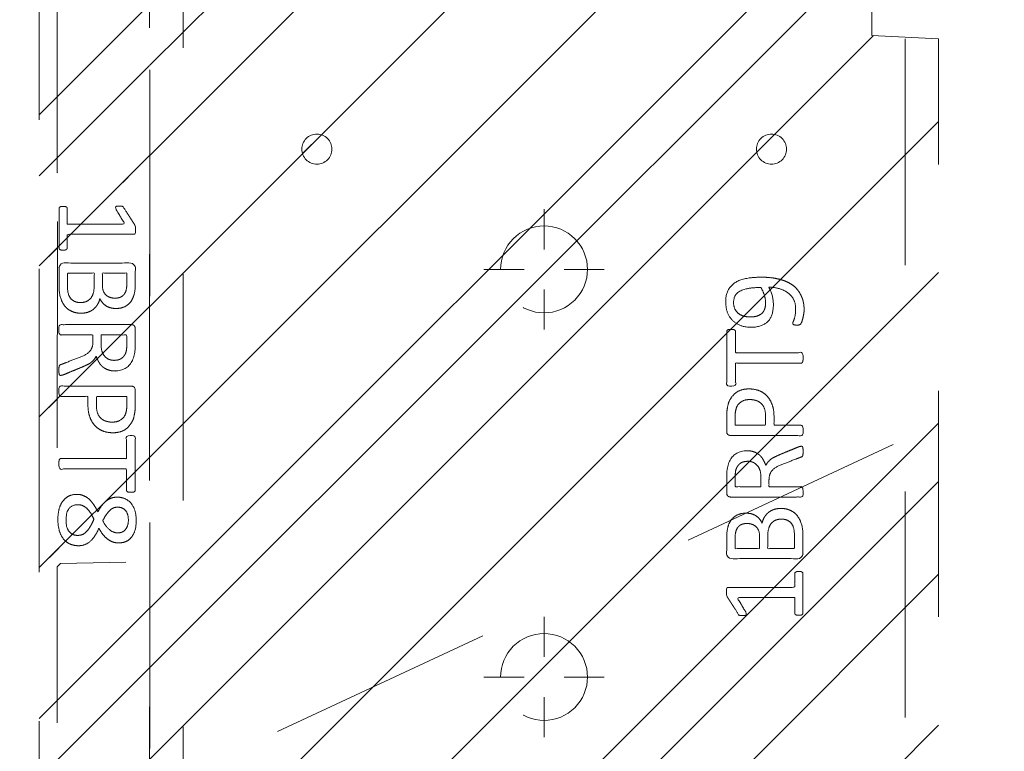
# Model space of a CAD drawing. Header units: inches. Extents: x -420 to -276, y -52 to 18.
# Tile 37 of 187: x -413.65 to -407.85, y -1.73 to 2.58. Entities that reach past the tile are written whole.
import ezdxf

# ---------------------------------------------------------------- set-up
doc = ezdxf.new("R2010")
doc.units = ezdxf.units.IN
doc.header["$LTSCALE"] = 32
doc.header["$MEASUREMENT"] = 0
doc.header["$PDMODE"] = 1
doc.header["$PDSIZE"] = -2
doc.linetypes.add('Dash Style-1', pattern=[0.083328, 0.041656, -0.041672])
for name, color, linetype, lineweight in [('DashLine', 7, 'Dash Style-1', 13), ('DashLineFill', 7, 'Dash Style-1', 13), ('Drawing', 7, 'Continuous', 18), ('Metal-DeskStructure', 7, 'Continuous', 13), ('None', 7, 'Continuous', 18), ('SolidLine', 7, 'Continuous', 15), ('WasteShelf_H', 7, 'Continuous', 18)]:
    doc.layers.add(name, color=color, linetype=linetype, lineweight=lineweight)
pattern_1 = [(45, (0, 0), (-1.613, 1.9357), []), (45, (-1.0608, 1.0608), (-0.472346, 0.41676), [])]

# ---------------------------------------------------------------- blocks, each defined once
blk = doc.blocks.new('Group-10')
at = {"layer": 'DashLine'}
blk.add_line((53.8583, -12.0079), (37.6946, -19.5451), dxfattribs=at)
blk = doc.blocks.new('Group-11')
at = {"layer": 'None'}
blk.add_blockref('Group-10', (0, 0), dxfattribs=at)
blk = doc.blocks.new('SL Utility Cabinet (2D)-3')
at = {"layer": 'None'}
blk.add_blockref('Group-11', (0, 0), dxfattribs=at)
at = {"layer": 'Drawing', "color": 0, "flags": 1}
for tag in ['Tag', 'Catalog', 'Option1', 'Option2', 'Option3', 'Option4', 'Option5', 'Option6', 'Option7', 'Option8', 'Option9', 'Option10', 'Option11', 'Option12', 'Custom', 'FinishGroup', 'Discount', 'Item2', 'Item3', 'Item6', 'Item8', 'Item9', 'Item10', 'Item12', 'Item13', 'Item16', 'Item18', 'Item19', 'Item20', 'Item21', 'Item22', 'Item23', 'Item24', 'Item25', 'Item1', 'Item4', 'Item5', 'Item7', 'Item11', 'Item14', 'Item15', 'Item17']:
    blk.add_attdef(tag, (-60.0407, -2.0225), '', height=0.00709, dxfattribs=at)
blk = doc.blocks.new('Group-28')
at = {"layer": 'DashLine'}
for p, q in [((0.0002, 3.8189), (0.0002, 4.0551)), ((-0.1179, 3.7008), (-0.3541, 3.7008)), ((0.1183, 3.7008), (0.3545, 3.7008)), ((0.0002, 3.5827), (0.0002, 3.3465))]:
    blk.add_line(p, q, dxfattribs=at)
at = {"layer": 'DashLine', "flags": 128}
blk.add_lwpolyline([(-0.2557, 3.7008), (-0.2545, 3.7259), (-0.2508, 3.7507), (-0.2447, 3.7751), (-0.2362, 3.7987), (-0.2255, 3.8214), (-0.2126, 3.843), (-0.1976, 3.8631), (-0.1808, 3.8817), (-0.1621, 3.8986), (-0.142, 3.9136), (-0.1204, 3.9265), (-0.0977, 3.9372), (-0.0741, 3.9457), (-0.0497, 3.9518), (-0.0249, 3.9555), (0.0002, 3.9567), (0.0253, 3.9555), (0.0501, 3.9518), (0.0745, 3.9457), (0.0981, 3.9372), (0.1208, 3.9265), (0.1424, 3.9136), (0.1625, 3.8986), (0.1812, 3.8817), (0.198, 3.8631), (0.213, 3.843), (0.2259, 3.8214), (0.2366, 3.7987), (0.2451, 3.7751), (0.2512, 3.7507), (0.2549, 3.7259), (0.2561, 3.7008), (0.2549, 3.6757), (0.2512, 3.6509), (0.2451, 3.6265), (0.2366, 3.6029), (0.2259, 3.5802), (0.213, 3.5586), (0.198, 3.5384), (0.1812, 3.5198), (0.1625, 3.503), (0.1424, 3.488), (0.1208, 3.4751), (0.0981, 3.4644), (0.0745, 3.4559), (0.0501, 3.4498), (0.0253, 3.4461), (0.0002, 3.4449), (-0.0249, 3.4461), (-0.0497, 3.4498), (-0.0741, 3.4559), (-0.0977, 3.4644), (-0.1204, 3.4751), (-0.142, 3.488), (-0.1621, 3.503), (-0.1808, 3.5198), (-0.1976, 3.5384), (-0.2126, 3.5586), (-0.2255, 3.5802), (-0.2362, 3.6029), (-0.2447, 3.6265), (-0.2508, 3.6509), (-0.2545, 3.6757)], close=True, dxfattribs=at)
blk = doc.blocks.new('Group-29')
at = {"layer": 'DashLine'}
for p, q in [((0.0002, 6.2205), (0.0002, 6.4567)), ((-0.1179, 6.1024), (-0.3541, 6.1024)), ((0.1183, 6.1024), (0.3545, 6.1024)), ((0.0002, 5.9843), (0.0002, 5.748))]:
    blk.add_line(p, q, dxfattribs=at)
at = {"layer": 'DashLine', "flags": 128}
blk.add_lwpolyline([(-0.2557, 6.1024), (-0.2545, 6.1274), (-0.2508, 6.1523), (-0.2447, 6.1766), (-0.2362, 6.2003), (-0.2255, 6.223), (-0.2126, 6.2445), (-0.1976, 6.2647), (-0.1808, 6.2833), (-0.1621, 6.3002), (-0.142, 6.3151), (-0.1204, 6.3281), (-0.0977, 6.3388), (-0.0741, 6.3472), (-0.0497, 6.3534), (-0.0249, 6.357), (0.0002, 6.3583), (0.0253, 6.357), (0.0501, 6.3534), (0.0745, 6.3472), (0.0981, 6.3388), (0.1208, 6.3281), (0.1424, 6.3151), (0.1625, 6.3002), (0.1812, 6.2833), (0.198, 6.2647), (0.213, 6.2445), (0.2259, 6.223), (0.2366, 6.2003), (0.2451, 6.1766), (0.2512, 6.1523), (0.2549, 6.1274), (0.2561, 6.1024), (0.2549, 6.0773), (0.2512, 6.0524), (0.2451, 6.0281), (0.2366, 6.0044), (0.2259, 5.9817), (0.213, 5.9602), (0.198, 5.94), (0.1812, 5.9214), (0.1625, 5.9045), (0.1424, 5.8896), (0.1208, 5.8767), (0.0981, 5.8659), (0.0745, 5.8575), (0.0501, 5.8514), (0.0253, 5.8477), (0.0002, 5.8465), (-0.0249, 5.8477), (-0.0497, 5.8514), (-0.0741, 5.8575), (-0.0977, 5.8659), (-0.1204, 5.8767), (-0.142, 5.8896), (-0.1621, 5.9045), (-0.1808, 5.9214), (-0.1976, 5.94), (-0.2126, 5.9602), (-0.2255, 5.9817), (-0.2362, 6.0044), (-0.2447, 6.0281), (-0.2508, 6.0524), (-0.2545, 6.0773)], close=True, dxfattribs=at)
blk = doc.blocks.new('Group-31')
at = {"layer": 'SolidLine', "color": 7}
for points, knots in [([(1.2823, 6.0565), (1.3118, 6.0565), (1.3709, 6.0491), (1.4262, 6.0325), (1.4742, 6.0048), (1.5093, 5.9623), (1.5314, 5.9033), (1.5314, 5.8498), (1.5259, 5.8221), (1.5176, 5.7889), (1.5093, 5.7778), (1.4982, 5.7741), (1.4816, 5.7741), (1.4724, 5.776), (1.4668, 5.7778), (1.465, 5.7815), (1.465, 5.7889), (1.4705, 5.8018), (1.4779, 5.8239), (1.4816, 5.8516), (1.4816, 5.9033), (1.4558, 5.9513), (1.4133, 5.9808), (1.3561, 5.9974), (1.3229, 5.9974), (1.334, 5.979), (1.3506, 5.9273), (1.3506, 5.8572), (1.3303, 5.8055), (1.2952, 5.776), (1.2472, 5.7612), (1.1882, 5.7612), (1.1347, 5.7796), (1.0941, 5.8166), (1.0701, 5.8719), (1.0701, 5.9402), (1.083, 5.9826), (1.1107, 6.0159), (1.1476, 6.038), (1.1956, 6.0509), (1.2509, 6.0565), (1.2823, 6.0565)], [0, 0, 0, 0.054342, 0.108683, 0.163025, 0.217366, 0.271708, 0.32605, 0.346749, 0.367448, 0.408846, 0.429545, 0.450244, 0.466803, 0.483362, 0.499922, 0.516481, 0.53304, 0.549599, 0.566158, 0.582718, 0.612524, 0.642331, 0.672137, 0.701944, 0.701944, 0.721255, 0.740567, 0.762023, 0.78348, 0.804937, 0.826394, 0.847851, 0.869308, 0.890765, 0.912222, 0.926851, 0.941481, 0.956111, 0.970741, 0.98537, 1, 1, 1]), ([(1.2768, 5.9956), (1.2325, 5.9956), (1.1411, 5.979), (1.1162, 5.9291), (1.1162, 5.8848), (1.1328, 5.8516), (1.1605, 5.8313), (1.1956, 5.8221), (1.2343, 5.8221), (1.2675, 5.8313), (1.2915, 5.8498), (1.3044, 5.8811), (1.3044, 5.931), (1.2878, 5.979), (1.2768, 5.9956)], [0, 0, 0, 0.066007, 0.19802, 0.264026, 0.330033, 0.39604, 0.462046, 0.528053, 0.60066, 0.673267, 0.745875, 0.818482, 0.909241, 1, 1, 1]), ([(1.1014, 5.7482), (1.1074, 5.7482), (1.118, 5.7482), (1.1236, 5.7445), (1.1273, 5.739), (1.1273, 5.6744), (1.1273, 5.6116), (1.3211, 5.6116), (1.5185, 5.6116), (1.5222, 5.608), (1.5241, 5.6006), (1.5259, 5.5895), (1.5259, 5.5729), (1.5241, 5.5618), (1.5222, 5.5544), (1.5185, 5.5507), (1.3211, 5.5507), (1.1273, 5.5507), (1.1273, 5.488), (1.1273, 5.4234), (1.1236, 5.4179), (1.118, 5.416), (1.1088, 5.4142), (1.0959, 5.4142), (1.0848, 5.416), (1.0793, 5.4179), (1.0756, 5.4234), (1.0756, 5.5812), (1.0756, 5.739), (1.0793, 5.7445), (1.0848, 5.7482), (1.0959, 5.7482), (1.1014, 5.7482)], [0, 0, 0, 0.003046, 0.005389, 0.007733, 0.010076, 0.089744, 0.089744, 0.335779, 0.340465, 0.345152, 0.349838, 0.354524, 0.360382, 0.36624, 0.372099, 0.377957, 0.6855, 0.6855, 0.785085, 0.788014, 0.790943, 0.793872, 0.796801, 0.798998, 0.801195, 0.803391, 0.805588, 0.991213, 0.99341, 0.995606, 0.997803, 1, 1, 1]), ([(1.2066, 5.3983), (1.2417, 5.3983), (1.2952, 5.3761), (1.3321, 5.3355), (1.3543, 5.2765), (1.3543, 5.2091), (1.3543, 5.1842), (1.4345, 5.1842), (1.5185, 5.1842), (1.5222, 5.1805), (1.5241, 5.1731), (1.5259, 5.162), (1.5259, 5.1454), (1.5241, 5.1344), (1.5222, 5.127), (1.5185, 5.1233), (1.3081, 5.1233), (1.0885, 5.1233), (1.0756, 5.1381), (1.0756, 5.1953), (1.0756, 5.258), (1.0793, 5.2839), (1.0867, 5.3208), (1.1088, 5.3577), (1.1402, 5.3854), (1.1826, 5.3983), (1.2066, 5.3983)], [0, 0, 0, 0.066268, 0.132535, 0.198803, 0.26507, 0.303966, 0.303966, 0.429297, 0.43506, 0.440822, 0.446584, 0.452347, 0.456957, 0.461567, 0.466177, 0.470786, 0.728938, 0.745073, 0.761208, 0.845107, 0.870922, 0.896738, 0.922553, 0.948369, 0.974184, 1, 1, 1]), ([(1.2122, 5.3355), (1.1845, 5.3355), (1.1476, 5.3152), (1.131, 5.2857), (1.1254, 5.2543), (1.1254, 5.211), (1.1254, 5.1842), (1.2149, 5.1842), (1.3044, 5.1842), (1.3044, 5.211), (1.3044, 5.2635), (1.2915, 5.3005), (1.2657, 5.3244), (1.2325, 5.3355), (1.2122, 5.3355)], [0, 0, 0, 0.053098, 0.106195, 0.159293, 0.212391, 0.297937, 0.297937, 0.584068, 0.584068, 0.669615, 0.752211, 0.834807, 0.917404, 1, 1, 1]), ([(1.5148, 5.0603), (1.5185, 5.0603), (1.5222, 5.0584), (1.5241, 5.0511), (1.5259, 5.0381), (1.5259, 5.0197), (1.5241, 5.0086), (1.5222, 5.0012), (1.5167, 4.9975), (1.5111, 4.9957), (1.4585, 4.9754), (1.4059, 4.9551), (1.3875, 4.9477), (1.358, 4.9329), (1.3358, 4.9108), (1.3247, 4.8813), (1.3247, 4.8416), (1.3247, 4.8222), (1.4198, 4.8222), (1.5185, 4.8222), (1.5222, 4.8185), (1.5241, 4.8111), (1.5259, 4.8001), (1.5259, 4.7835), (1.5241, 4.7724), (1.5222, 4.765), (1.5185, 4.7613), (1.3072, 4.7613), (1.0867, 4.7613), (1.0756, 4.7761), (1.0756, 4.8314), (1.0756, 4.896), (1.0774, 4.9182), (1.0793, 4.9274), (1.083, 4.9532), (1.1033, 4.9938), (1.1328, 5.0197), (1.1716, 5.0344), (1.2159, 5.0344), (1.2528, 5.0215), (1.2805, 4.9994), (1.2989, 4.9662), (1.3063, 4.9477), (1.3118, 4.9588), (1.3266, 4.9772), (1.3469, 4.992), (1.3746, 5.0049), (1.3912, 5.0123), (1.4401, 5.0326), (1.489, 5.0529), (1.5019, 5.0584), (1.513, 5.0603), (1.5148, 5.0603)], [0, 0, 0, 0.004018, 0.008035, 0.012053, 0.01607, 0.020088, 0.024105, 0.028123, 0.03214, 0.03214, 0.070951, 0.070951, 0.084634, 0.098317, 0.112001, 0.125684, 0.138745, 0.138745, 0.202807, 0.205295, 0.207782, 0.21027, 0.212758, 0.214748, 0.216739, 0.218729, 0.220719, 0.332671, 0.339637, 0.346603, 0.391882, 0.407555, 0.423229, 0.423229, 0.466696, 0.510164, 0.553631, 0.597099, 0.640566, 0.684033, 0.727501, 0.770968, 0.770968, 0.798042, 0.825115, 0.852188, 0.879262, 0.879262, 0.958132, 0.958132, 0.979066, 1, 1, 1]), ([(1.2011, 4.9717), (1.1734, 4.9717), (1.1383, 4.9477), (1.1291, 4.92), (1.1273, 4.9108), (1.1254, 4.8887), (1.1254, 4.8471), (1.1254, 4.8222), (1.2011, 4.8222), (1.2768, 4.8222), (1.2768, 4.8508), (1.2768, 4.9034), (1.2657, 4.9366), (1.2435, 4.9606), (1.2159, 4.9717), (1.2011, 4.9717)], [0, 0, 0, 0.142515, 0.285031, 0.285031, 0.330993, 0.376955, 0.445899, 0.445899, 0.655281, 0.655281, 0.734439, 0.800829, 0.867219, 0.93361, 1, 1, 1]), ([(1.3949, 4.694), (1.417, 4.694), (1.4521, 4.6829), (1.4816, 4.6644), (1.5019, 4.6367), (1.5241, 4.5869), (1.5241, 4.4799), (1.5241, 4.4134), (1.513, 4.3987), (1.2998, 4.3987), (1.0867, 4.3987), (1.0756, 4.4134), (1.0756, 4.4716), (1.0756, 4.5629), (1.0922, 4.6146), (1.1199, 4.6478), (1.1623, 4.6663), (1.2048, 4.6663), (1.2343, 4.6589), (1.2583, 4.6441), (1.2786, 4.6201), (1.2841, 4.6072), (1.2878, 4.6257), (1.3063, 4.6571), (1.334, 4.681), (1.3727, 4.694), (1.3949, 4.694)], [0, 0, 0, 0.031455, 0.06291, 0.094366, 0.125821, 0.188731, 0.266159, 0.275837, 0.285516, 0.435531, 0.44521, 0.454888, 0.521427, 0.574659, 0.627891, 0.681123, 0.734355, 0.762747, 0.791139, 0.819531, 0.847924, 0.847924, 0.885943, 0.923962, 0.961981, 1, 1, 1]), ([(1.1956, 4.6054), (1.1789, 4.6054), (1.1531, 4.5961), (1.1347, 4.5758), (1.1254, 4.5445), (1.1254, 4.4891), (1.1254, 4.4577), (1.1974, 4.4577), (1.2694, 4.4577), (1.2694, 4.4919), (1.2694, 4.5482), (1.2583, 4.5777), (1.238, 4.5961), (1.2103, 4.6054), (1.1956, 4.6054)], [0, 0, 0, 0.074499, 0.148998, 0.223496, 0.297995, 0.395417, 0.395417, 0.61891, 0.61891, 0.724928, 0.793696, 0.862464, 0.931232, 1, 1, 1]), ([(1.3986, 4.6312), (1.3783, 4.6312), (1.3487, 4.6183), (1.3284, 4.5943), (1.3174, 4.5574), (1.3174, 4.4937), (1.3174, 4.4577), (1.3958, 4.4577), (1.4742, 4.4577), (1.4742, 4.5011), (1.4742, 4.5851), (1.4465, 4.6183), (1.417, 4.6312), (1.3986, 4.6312)], [0, 0, 0, 0.079156, 0.158312, 0.237468, 0.316624, 0.419526, 0.419526, 0.643799, 0.643799, 0.767809, 0.883905, 0.941952, 1, 1, 1]), ([(1.5001, 4.3229), (1.5074, 4.3229), (1.5213, 4.3201), (1.5241, 4.3118), (1.5241, 4.1927), (1.5241, 4.0737), (1.5222, 4.07), (1.5167, 4.0663), (1.5074, 4.0645), (1.4945, 4.0645), (1.4853, 4.0663), (1.4798, 4.0682), (1.4761, 4.0737), (1.4761, 4.1226), (1.4761, 4.1697), (1.3063, 4.1697), (1.1365, 4.1697), (1.1623, 4.1263), (1.1882, 4.0829), (1.19, 4.0774), (1.1919, 4.0682), (1.1882, 4.0645), (1.1771, 4.0626), (1.1646, 4.0626), (1.155, 4.0626), (1.1494, 4.0645), (1.1457, 4.0682), (1.1439, 4.0719), (1.1107, 4.1235), (1.0774, 4.1752), (1.0756, 4.1771), (1.0756, 4.1807), (1.0738, 4.1863), (1.0738, 4.2034), (1.0738, 4.2214), (1.0774, 4.2269), (1.0811, 4.2287), (1.2795, 4.2287), (1.4761, 4.2287), (1.4761, 4.2693), (1.4761, 4.3136), (1.4798, 4.3173), (1.4853, 4.321), (1.4945, 4.3229), (1.5001, 4.3229)], [0, 0, 0, 0.00261, 0.007831, 0.010441, 0.176195, 0.178805, 0.181415, 0.184026, 0.186636, 0.188594, 0.190551, 0.192509, 0.194467, 0.244389, 0.244389, 0.424498, 0.424498, 0.47805, 0.47805, 0.484241, 0.490432, 0.496622, 0.502813, 0.507071, 0.510941, 0.514811, 0.518682, 0.518682, 0.576295, 0.576295, 0.578743, 0.58119, 0.583638, 0.590247, 0.593184, 0.596122, 0.599059, 0.911881, 0.911881, 0.976501, 0.982376, 0.988251, 0.994125, 1, 1, 1])]:
    blk.add_open_spline(points, degree=2, knots=knots, dxfattribs=at)
blk = doc.blocks.new('1BRPT9-Bracket (2D)')
at = {"layer": 'DashLineFill', "linetype": 'Continuous', "lineweight": 13}
h = blk.add_hatch(dxfattribs=at)
h.set_pattern_fill('Steel', color=253, style=0, pattern_type=2)
h.set_pattern_definition(pattern_1)
edge = h.paths.add_edge_path()
edge.add_arc((1.6779, -8.4882), 0.252, 270, 360)
edge.add_line((1.9299, -8.4882), (1.9299, -7.4803))
edge.add_line((1.9299, -7.4803), (2.3236, -7.4803))
edge.add_line((2.3236, -7.4803), (2.3236, 7.4611))
edge.add_line((2.3236, 7.4611), (1.9299, 7.4803))
edge.add_line((1.9299, 7.4803), (1.9299, 8.4882))
edge.add_arc((1.6779, 8.4882), 0.252, 360, 450)
edge.add_line((1.6779, 8.7402), (-2.3221, 8.7402))
edge.add_line((-2.3221, 8.7402), (-2.3221, -8.7402))
edge.add_line((-2.3221, -8.7402), (1.6779, -8.7402))
h = blk.add_hatch(dxfattribs=at)
h.set_pattern_fill('Steel', color=253, style=0, pattern_type=2)
h.set_pattern_definition(pattern_1)
h.paths.add_polyline_path([(-1.3378, 6.8996), (-1.3291, 6.8992), (-1.3205, 6.8979), (-1.3121, 6.8958), (-1.3039, 6.8929), (-1.2961, 6.8891), (-1.2886, 6.8847), (-1.2816, 6.8795), (-1.2752, 6.8737), (-1.2693, 6.8672), (-1.2642, 6.8602), (-1.2597, 6.8528), (-1.256, 6.8449), (-1.253, 6.8367), (-1.2509, 6.8283), (-1.2497, 6.8197), (-1.2492, 6.811), (-1.2497, 6.8023), (-1.2509, 6.7937), (-1.253, 6.7853), (-1.256, 6.7771), (-1.2597, 6.7693), (-1.2642, 6.7618), (-1.2693, 6.7548), (-1.2752, 6.7484), (-1.2816, 6.7425), (-1.2886, 6.7374), (-1.2961, 6.7329), (-1.3039, 6.7292), (-1.3121, 6.7263), (-1.3205, 6.7241), (-1.3291, 6.7229), (-1.3378, 6.7224), (-1.3465, 6.7229), (-1.3551, 6.7241), (-1.3635, 6.7263), (-1.3717, 6.7292), (-1.3796, 6.7329), (-1.387, 6.7374), (-1.394, 6.7425), (-1.4005, 6.7484), (-1.4063, 6.7548), (-1.4115, 6.7618), (-1.4159, 6.7693), (-1.4197, 6.7771), (-1.4226, 6.7853), (-1.4247, 6.7937), (-1.426, 6.8023), (-1.4264, 6.811), (-1.426, 6.8197), (-1.4247, 6.8283), (-1.4226, 6.8367), (-1.4197, 6.8449), (-1.4159, 6.8528), (-1.4115, 6.8602), (-1.4063, 6.8672), (-1.4005, 6.8737), (-1.394, 6.8795), (-1.387, 6.8847), (-1.3796, 6.8891), (-1.3717, 6.8929), (-1.3635, 6.8958), (-1.3551, 6.8979), (-1.3465, 6.8992)])
h = blk.add_hatch(dxfattribs=at)
h.set_pattern_fill('Steel', color=253, style=0, pattern_type=2)
h.set_pattern_definition(pattern_1)
h.paths.add_polyline_path([(1.3393, 6.8996), (1.348, 6.8992), (1.3566, 6.8979), (1.3651, 6.8958), (1.3732, 6.8929), (1.3811, 6.8891), (1.3886, 6.8847), (1.3955, 6.8795), (1.402, 6.8737), (1.4078, 6.8672), (1.413, 6.8602), (1.4175, 6.8528), (1.4212, 6.8449), (1.4241, 6.8367), (1.4262, 6.8283), (1.4275, 6.8197), (1.4279, 6.811), (1.4275, 6.8023), (1.4262, 6.7937), (1.4241, 6.7853), (1.4212, 6.7771), (1.4175, 6.7693), (1.413, 6.7618), (1.4078, 6.7548), (1.402, 6.7484), (1.3955, 6.7425), (1.3886, 6.7374), (1.3811, 6.7329), (1.3732, 6.7292), (1.3651, 6.7263), (1.3566, 6.7241), (1.348, 6.7229), (1.3393, 6.7224), (1.3307, 6.7229), (1.3221, 6.7241), (1.3136, 6.7263), (1.3054, 6.7292), (1.2976, 6.7329), (1.2901, 6.7374), (1.2832, 6.7425), (1.2767, 6.7484), (1.2709, 6.7548), (1.2657, 6.7618), (1.2612, 6.7693), (1.2575, 6.7771), (1.2546, 6.7853), (1.2525, 6.7937), (1.2512, 6.8023), (1.2508, 6.811), (1.2512, 6.8197), (1.2525, 6.8283), (1.2546, 6.8367), (1.2575, 6.8449), (1.2612, 6.8528), (1.2657, 6.8602), (1.2709, 6.8672), (1.2767, 6.8737), (1.2832, 6.8795), (1.2901, 6.8847), (1.2976, 6.8891), (1.3054, 6.8929), (1.3136, 6.8958), (1.3221, 6.8979), (1.3307, 6.8992)])
at = {"layer": 'DashLineFill'}
for p, q in [((-2.1252, 8.7402), (-2.1252, -8.7402)), ((2.1268, 7.4611), (2.1268, -7.4803))]:
    blk.add_line(p, q, dxfattribs=at)
at = {"layer": 'DashLineFill', "flags": 128}
blk.add_lwpolyline([(1.6779, -8.7402, 0.414214), (1.9299, -8.4882), (1.9299, -7.4803), (2.3236, -7.4803), (2.3236, 7.4611), (1.9299, 7.4803), (1.9299, 8.4882, 0.414214), (1.6779, 8.7402), (-2.3221, 8.7402), (-2.3221, -8.7402)], format="xyb", close=True, dxfattribs=at)
for points in [[(-1.3378, 6.8996), (-1.3291, 6.8992), (-1.3205, 6.8979), (-1.3121, 6.8958), (-1.3039, 6.8929), (-1.2961, 6.8891), (-1.2886, 6.8847), (-1.2816, 6.8795), (-1.2752, 6.8737), (-1.2693, 6.8672), (-1.2642, 6.8602), (-1.2597, 6.8528), (-1.256, 6.8449), (-1.253, 6.8367), (-1.2509, 6.8283), (-1.2497, 6.8197), (-1.2492, 6.811), (-1.2497, 6.8023), (-1.2509, 6.7937), (-1.253, 6.7853), (-1.256, 6.7771), (-1.2597, 6.7693), (-1.2642, 6.7618), (-1.2693, 6.7548), (-1.2752, 6.7484), (-1.2816, 6.7425), (-1.2886, 6.7374), (-1.2961, 6.7329), (-1.3039, 6.7292), (-1.3121, 6.7263), (-1.3205, 6.7241), (-1.3291, 6.7229), (-1.3378, 6.7224), (-1.3465, 6.7229), (-1.3551, 6.7241), (-1.3635, 6.7263), (-1.3717, 6.7292), (-1.3796, 6.7329), (-1.387, 6.7374), (-1.394, 6.7425), (-1.4005, 6.7484), (-1.4063, 6.7548), (-1.4115, 6.7618), (-1.4159, 6.7693), (-1.4197, 6.7771), (-1.4226, 6.7853), (-1.4247, 6.7937), (-1.426, 6.8023), (-1.4264, 6.811), (-1.426, 6.8197), (-1.4247, 6.8283), (-1.4226, 6.8367), (-1.4197, 6.8449), (-1.4159, 6.8528), (-1.4115, 6.8602), (-1.4063, 6.8672), (-1.4005, 6.8737), (-1.394, 6.8795), (-1.387, 6.8847), (-1.3796, 6.8891), (-1.3717, 6.8929), (-1.3635, 6.8958), (-1.3551, 6.8979), (-1.3465, 6.8992)], [(1.3393, 6.8996), (1.348, 6.8992), (1.3566, 6.8979), (1.3651, 6.8958), (1.3732, 6.8929), (1.3811, 6.8891), (1.3886, 6.8847), (1.3955, 6.8795), (1.402, 6.8737), (1.4078, 6.8672), (1.413, 6.8602), (1.4175, 6.8528), (1.4212, 6.8449), (1.4241, 6.8367), (1.4262, 6.8283), (1.4275, 6.8197), (1.4279, 6.811), (1.4275, 6.8023), (1.4262, 6.7937), (1.4241, 6.7853), (1.4212, 6.7771), (1.4175, 6.7693), (1.413, 6.7618), (1.4078, 6.7548), (1.402, 6.7484), (1.3955, 6.7425), (1.3886, 6.7374), (1.3811, 6.7329), (1.3732, 6.7292), (1.3651, 6.7263), (1.3566, 6.7241), (1.348, 6.7229), (1.3393, 6.7224), (1.3307, 6.7229), (1.3221, 6.7241), (1.3136, 6.7263), (1.3054, 6.7292), (1.2976, 6.7329), (1.2901, 6.7374), (1.2832, 6.7425), (1.2767, 6.7484), (1.2709, 6.7548), (1.2657, 6.7618), (1.2612, 6.7693), (1.2575, 6.7771), (1.2546, 6.7853), (1.2525, 6.7937), (1.2512, 6.8023), (1.2508, 6.811), (1.2512, 6.8197), (1.2525, 6.8283), (1.2546, 6.8367), (1.2575, 6.8449), (1.2612, 6.8528), (1.2657, 6.8602), (1.2709, 6.8672), (1.2767, 6.8737), (1.2832, 6.8795), (1.2901, 6.8847), (1.2976, 6.8891), (1.3054, 6.8929), (1.3136, 6.8958), (1.3221, 6.8979), (1.3307, 6.8992)]]:
    blk.add_lwpolyline(points, close=True, dxfattribs=at)
at = {"layer": 'DashLineFill', "linetype": 'Continuous', "lineweight": 5}
for p in [(0.0002, 6.1024), (0.0002, 3.7008)]:
    blk.add_point(p, dxfattribs=at)
at = {"layer": 'Metal-DeskStructure', "color": 7}
for name in ['Group-29', 'Group-28']:
    blk.add_blockref(name, (0, 0), dxfattribs=at)
at = {"layer": 'SolidLine', "color": 7}
blk.add_blockref('Group-31', (0, 0), dxfattribs=at)
blk = doc.blocks.new('Group-39')
at = {"layer": 'WasteShelf_H', "color": 7}
for points, knots in [([(-2.8316, 6.2154), (-2.839, 6.2154), (-2.8528, 6.2182), (-2.8556, 6.2265), (-2.8556, 6.3455), (-2.8556, 6.4645), (-2.8537, 6.4682), (-2.8482, 6.4719), (-2.839, 6.4738), (-2.826, 6.4738), (-2.8168, 6.4719), (-2.8113, 6.4701), (-2.8076, 6.4645), (-2.8076, 6.4156), (-2.8076, 6.3686), (-2.6378, 6.3686), (-2.468, 6.3686), (-2.4938, 6.4119), (-2.5197, 6.4553), (-2.5215, 6.4609), (-2.5234, 6.4701), (-2.5197, 6.4738), (-2.5086, 6.4756), (-2.4962, 6.4756), (-2.4865, 6.4756), (-2.4809, 6.4738), (-2.4772, 6.4701), (-2.4754, 6.4664), (-2.4422, 6.4147), (-2.409, 6.363), (-2.4071, 6.3612), (-2.4071, 6.3575), (-2.4053, 6.352), (-2.4053, 6.3349), (-2.4053, 6.3169), (-2.409, 6.3114), (-2.4126, 6.3095), (-2.611, 6.3095), (-2.8076, 6.3095), (-2.8076, 6.2689), (-2.8076, 6.2246), (-2.8113, 6.2209), (-2.8168, 6.2173), (-2.826, 6.2154), (-2.8316, 6.2154)], [0, 0, 0, 0.00261, 0.007831, 0.010441, 0.176195, 0.178805, 0.181415, 0.184026, 0.186636, 0.188594, 0.190551, 0.192509, 0.194467, 0.244389, 0.244389, 0.424498, 0.424498, 0.47805, 0.47805, 0.484241, 0.490432, 0.496622, 0.502813, 0.507071, 0.510941, 0.514811, 0.518682, 0.518682, 0.576295, 0.576295, 0.578743, 0.58119, 0.583638, 0.590247, 0.593184, 0.596122, 0.599059, 0.911881, 0.911881, 0.976501, 0.982376, 0.988251, 0.994125, 1, 1, 1]), ([(-2.7264, 5.8443), (-2.7485, 5.8443), (-2.7836, 5.8554), (-2.8131, 5.8738), (-2.8334, 5.9015), (-2.8556, 5.9513), (-2.8556, 6.0584), (-2.8556, 6.1248), (-2.8445, 6.1396), (-2.6313, 6.1396), (-2.4182, 6.1396), (-2.4071, 6.1248), (-2.4071, 6.0667), (-2.4071, 5.9753), (-2.4237, 5.9237), (-2.4514, 5.8904), (-2.4938, 5.872), (-2.5363, 5.872), (-2.5658, 5.8794), (-2.5898, 5.8941), (-2.6101, 5.9181), (-2.6157, 5.931), (-2.6193, 5.9126), (-2.6378, 5.8812), (-2.6655, 5.8572), (-2.7042, 5.8443), (-2.7264, 5.8443)], [0, 0, 0, 0.031455, 0.06291, 0.094366, 0.125821, 0.188731, 0.266159, 0.275837, 0.285516, 0.435531, 0.44521, 0.454888, 0.521427, 0.574659, 0.627891, 0.681123, 0.734355, 0.762747, 0.791139, 0.819531, 0.847924, 0.847924, 0.885943, 0.923962, 0.961981, 1, 1, 1]), ([(-2.7301, 5.907), (-2.7098, 5.907), (-2.6802, 5.92), (-2.6599, 5.944), (-2.6489, 5.9809), (-2.6489, 6.0445), (-2.6489, 6.0805), (-2.7273, 6.0805), (-2.8057, 6.0805), (-2.8057, 6.0371), (-2.8057, 5.9532), (-2.7781, 5.92), (-2.7485, 5.907), (-2.7301, 5.907)], [0, 0, 0, 0.079156, 0.158312, 0.237468, 0.316624, 0.419526, 0.419526, 0.643799, 0.643799, 0.767809, 0.883905, 0.941952, 1, 1, 1]), ([(-2.5271, 5.9329), (-2.5105, 5.9329), (-2.4846, 5.9421), (-2.4662, 5.9624), (-2.4569, 5.9938), (-2.4569, 6.0491), (-2.4569, 6.0805), (-2.5289, 6.0805), (-2.6009, 6.0805), (-2.6009, 6.0464), (-2.6009, 5.9901), (-2.5898, 5.9606), (-2.5695, 5.9421), (-2.5418, 5.9329), (-2.5271, 5.9329)], [0, 0, 0, 0.074499, 0.148998, 0.223496, 0.297995, 0.395417, 0.395417, 0.61891, 0.61891, 0.724928, 0.793696, 0.862464, 0.931232, 1, 1, 1]), ([(-2.8463, 5.478), (-2.85, 5.478), (-2.8537, 5.4798), (-2.8556, 5.4872), (-2.8574, 5.5001), (-2.8574, 5.5186), (-2.8556, 5.5296), (-2.8537, 5.537), (-2.8482, 5.5407), (-2.8426, 5.5426), (-2.79, 5.5629), (-2.7375, 5.5832), (-2.719, 5.5906), (-2.6895, 5.6053), (-2.6673, 5.6275), (-2.6563, 5.657), (-2.6563, 5.6967), (-2.6563, 5.716), (-2.7513, 5.716), (-2.85, 5.716), (-2.8537, 5.7197), (-2.8556, 5.7271), (-2.8574, 5.7382), (-2.8574, 5.7548), (-2.8556, 5.7659), (-2.8537, 5.7733), (-2.85, 5.7769), (-2.6387, 5.7769), (-2.4182, 5.7769), (-2.4071, 5.7622), (-2.4071, 5.7068), (-2.4071, 5.6422), (-2.409, 5.6201), (-2.4108, 5.6108), (-2.4145, 5.585), (-2.4348, 5.5444), (-2.4643, 5.5186), (-2.5031, 5.5038), (-2.5474, 5.5038), (-2.5843, 5.5167), (-2.612, 5.5389), (-2.6304, 5.5721), (-2.6378, 5.5906), (-2.6433, 5.5795), (-2.6581, 5.561), (-2.6784, 5.5463), (-2.7061, 5.5333), (-2.7227, 5.526), (-2.7716, 5.5057), (-2.8205, 5.4854), (-2.8334, 5.4798), (-2.8445, 5.478), (-2.8463, 5.478)], [0, 0, 0, 0.004018, 0.008035, 0.012053, 0.01607, 0.020088, 0.024105, 0.028123, 0.03214, 0.03214, 0.070951, 0.070951, 0.084634, 0.098317, 0.112001, 0.125684, 0.138745, 0.138745, 0.202807, 0.205295, 0.207782, 0.21027, 0.212758, 0.214748, 0.216739, 0.218729, 0.220719, 0.332671, 0.339637, 0.346603, 0.391882, 0.407555, 0.423229, 0.423229, 0.466696, 0.510164, 0.553631, 0.597099, 0.640566, 0.684033, 0.727501, 0.770968, 0.770968, 0.798042, 0.825115, 0.852188, 0.879262, 0.879262, 0.958132, 0.958132, 0.979066, 1, 1, 1]), ([(-2.5326, 5.5666), (-2.5049, 5.5666), (-2.4699, 5.5906), (-2.4606, 5.6182), (-2.4588, 5.6275), (-2.4569, 5.6496), (-2.4569, 5.6911), (-2.4569, 5.716), (-2.5326, 5.716), (-2.6083, 5.716), (-2.6083, 5.6874), (-2.6083, 5.6348), (-2.5972, 5.6016), (-2.5751, 5.5776), (-2.5474, 5.5666), (-2.5326, 5.5666)], [0, 0, 0, 0.142515, 0.285031, 0.285031, 0.330993, 0.376955, 0.445899, 0.445899, 0.655281, 0.655281, 0.734439, 0.800829, 0.867219, 0.93361, 1, 1, 1]), ([(-2.5381, 5.14), (-2.5732, 5.14), (-2.6267, 5.1621), (-2.6636, 5.2027), (-2.6858, 5.2618), (-2.6858, 5.3291), (-2.6858, 5.3541), (-2.7661, 5.3541), (-2.85, 5.3541), (-2.8537, 5.3578), (-2.8556, 5.3651), (-2.8574, 5.3762), (-2.8574, 5.3928), (-2.8556, 5.4039), (-2.8537, 5.4113), (-2.85, 5.415), (-2.6396, 5.415), (-2.42, 5.415), (-2.4071, 5.4002), (-2.4071, 5.343), (-2.4071, 5.2802), (-2.4108, 5.2544), (-2.4182, 5.2175), (-2.4403, 5.1806), (-2.4717, 5.1529), (-2.5141, 5.14), (-2.5381, 5.14)], [0, 0, 0, 0.066268, 0.132535, 0.198803, 0.26507, 0.303966, 0.303966, 0.429297, 0.43506, 0.440822, 0.446584, 0.452347, 0.456957, 0.461567, 0.466177, 0.470786, 0.728938, 0.745073, 0.761208, 0.845107, 0.870922, 0.896738, 0.922553, 0.948369, 0.974184, 1, 1, 1]), ([(-2.5437, 5.2027), (-2.516, 5.2027), (-2.4791, 5.223), (-2.4625, 5.2526), (-2.4569, 5.2839), (-2.4569, 5.3273), (-2.4569, 5.3541), (-2.5464, 5.3541), (-2.6359, 5.3541), (-2.6359, 5.3273), (-2.6359, 5.2747), (-2.623, 5.2378), (-2.5972, 5.2138), (-2.564, 5.2027), (-2.5437, 5.2027)], [0, 0, 0, 0.053098, 0.106195, 0.159293, 0.212391, 0.297937, 0.297937, 0.584068, 0.584068, 0.669615, 0.752211, 0.834807, 0.917404, 1, 1, 1]), ([(-2.4329, 4.7901), (-2.4389, 4.7901), (-2.4496, 4.7901), (-2.4551, 4.7937), (-2.4588, 4.7993), (-2.4588, 4.8639), (-2.4588, 4.9266), (-2.6526, 4.9266), (-2.85, 4.9266), (-2.8537, 4.9303), (-2.8556, 4.9377), (-2.8574, 4.9488), (-2.8574, 4.9654), (-2.8556, 4.9764), (-2.8537, 4.9838), (-2.85, 4.9875), (-2.6526, 4.9875), (-2.4588, 4.9875), (-2.4588, 5.0503), (-2.4588, 5.1149), (-2.4551, 5.1204), (-2.4496, 5.1222), (-2.4403, 5.1241), (-2.4274, 5.1241), (-2.4163, 5.1222), (-2.4108, 5.1204), (-2.4071, 5.1149), (-2.4071, 4.9571), (-2.4071, 4.7993), (-2.4108, 4.7937), (-2.4163, 4.7901), (-2.4274, 4.7901), (-2.4329, 4.7901)], [0, 0, 0, 0.003046, 0.005389, 0.007733, 0.010076, 0.089744, 0.089744, 0.335779, 0.340465, 0.345152, 0.349838, 0.354524, 0.360382, 0.36624, 0.372099, 0.377957, 0.6855, 0.6855, 0.785085, 0.788014, 0.790943, 0.793872, 0.796801, 0.798998, 0.801195, 0.803391, 0.805588, 0.991213, 0.99341, 0.995606, 0.997803, 1, 1, 1]), ([(-2.7411, 4.4744), (-2.7688, 4.4744), (-2.815, 4.4947), (-2.8463, 4.5353), (-2.8629, 4.5925), (-2.8629, 4.6626), (-2.8482, 4.718), (-2.8187, 4.7568), (-2.7781, 4.7771), (-2.7301, 4.7771), (-2.695, 4.7623), (-2.6655, 4.7365), (-2.6396, 4.6977), (-2.6267, 4.6737), (-2.6157, 4.6959), (-2.5917, 4.7272), (-2.564, 4.7494), (-2.5326, 4.7605), (-2.4902, 4.7605), (-2.4496, 4.7438), (-2.4182, 4.7088), (-2.4016, 4.6571), (-2.4016, 4.587), (-2.4182, 4.5372), (-2.4459, 4.5058), (-2.4828, 4.491), (-2.5234, 4.491), (-2.5547, 4.5021), (-2.5843, 4.5242), (-2.6101, 4.5556), (-2.6212, 4.5778), (-2.6544, 4.5002), (-2.7208, 4.4744), (-2.7411, 4.4744)], [0, 0, 0, 0.040945, 0.08189, 0.122836, 0.163781, 0.200632, 0.237482, 0.274333, 0.311184, 0.338205, 0.365227, 0.392248, 0.419269, 0.419269, 0.443822, 0.468375, 0.492928, 0.51748, 0.549396, 0.581313, 0.613229, 0.645145, 0.677061, 0.708977, 0.740893, 0.772809, 0.799408, 0.826007, 0.852606, 0.879205, 0.879205, 0.969801, 1, 1, 1]), ([(-2.7467, 4.5353), (-2.7301, 4.5353), (-2.7042, 4.5464), (-2.6821, 4.5704), (-2.6618, 4.6054), (-2.6507, 4.6294), (-2.6599, 4.6516), (-2.6821, 4.6848), (-2.7042, 4.7051), (-2.7301, 4.7162), (-2.815, 4.7162), (-2.815, 4.5796), (-2.7781, 4.5353), (-2.7467, 4.5353)], [0, 0, 0, 0.062166, 0.124332, 0.186498, 0.248664, 0.248664, 0.305108, 0.361552, 0.417996, 0.474441, 0.742583, 0.871292, 1, 1, 1]), ([(-2.5105, 4.5501), (-2.4957, 4.5501), (-2.4735, 4.5593), (-2.4569, 4.5796), (-2.4477, 4.6073), (-2.4477, 4.6626), (-2.4809, 4.7014), (-2.5252, 4.7014), (-2.5474, 4.6922), (-2.5677, 4.6719), (-2.588, 4.6423), (-2.599, 4.622), (-2.5806, 4.587), (-2.5363, 4.5501), (-2.5105, 4.5501)], [0, 0, 0, 0.064819, 0.129638, 0.194457, 0.259276, 0.388914, 0.518552, 0.583375, 0.648198, 0.71302, 0.777843, 0.777843, 0.888922, 1, 1, 1])]:
    blk.add_open_spline(points, degree=2, knots=knots, dxfattribs=at)
blk = doc.blocks.new('1BRPT8_Cover (2D)')
at = {"layer": 'DashLineFill', "linetype": 'Continuous', "lineweight": 13}
h = blk.add_hatch(dxfattribs=at)
h.set_pattern_fill('Steel', color=253, style=0, pattern_type=2)
h.set_pattern_definition(pattern_1)
h.paths.add_polyline_path([(-1.5945, -8.7638), (-2.3228, -8.7638), (-2.3228, -8.7511), (-2.8261, -8.7423), (-2.8664, -8.7028), (-2.8664, -6.673), (-2.8472, -6.6533), (-2.3228, -6.6441), (-2.3228, -6.5842), (-2.8472, -6.5751), (-2.8664, -6.5554), (-2.8664, -4.4682), (-2.8472, -4.4486), (-2.3228, -4.4394), (-2.3228, -4.3795), (-2.8472, -4.3703), (-2.8664, -4.3507), (-2.8664, -2.2635), (-2.8472, -2.2438), (-2.3228, -2.2347), (-2.3228, -2.1748), (-2.8472, -2.1656), (-2.8664, -2.1459), (-2.8664, -0.0588), (-2.8472, -0.0391), (-2.3228, -0.03), (-2.3228, 0.03), (-2.8472, 0.0391), (-2.8664, 0.0588), (-2.8664, 2.1459), (-2.8472, 2.1656), (-2.3228, 2.1748), (-2.3228, 2.2347), (-2.8472, 2.2438), (-2.8664, 2.2635), (-2.8664, 4.3507), (-2.8472, 4.3703), (-2.3228, 4.3795), (-2.3228, 4.4394), (-2.8472, 4.4486), (-2.8664, 4.4682), (-2.8655, 6.5554), (-2.8472, 6.5751), (-2.3228, 6.5842), (-2.3228, 6.6441), (-2.8472, 6.6533), (-2.8664, 6.673), (-2.8664, 8.7028), (-2.8261, 8.7423), (-1.5945, 8.7638), (-1.5945, 8.8583), (-2.9724, 8.8583), (-2.9724, -8.8583), (-1.5945, -8.8583)])
h = blk.add_hatch(dxfattribs=at)
h.set_pattern_fill('Steel', color=253, style=0, pattern_type=2)
h.set_pattern_definition(pattern_1)
h.paths.add_polyline_path([(-2.3228, 8.8583), (-2.3228, -8.8583), (-2.9724, -8.8583), (-2.9724, 8.8583)])
at = {"layer": 'DashLineFill', "flags": 128}
for points in [[(-1.5945, -8.7638), (-2.3228, -8.7638), (-2.3228, -8.7511), (-2.8261, -8.7423), (-2.8664, -8.7028), (-2.8664, -6.673), (-2.8472, -6.6533), (-2.3228, -6.6441), (-2.3228, -6.5842), (-2.8472, -6.5751), (-2.8664, -6.5554), (-2.8664, -4.4682), (-2.8472, -4.4486), (-2.3228, -4.4394), (-2.3228, -4.3795), (-2.8472, -4.3703), (-2.8664, -4.3507), (-2.8664, -2.2635), (-2.8472, -2.2438), (-2.3228, -2.2347), (-2.3228, -2.1748), (-2.8472, -2.1656), (-2.8664, -2.1459), (-2.8664, -0.0588), (-2.8472, -0.0391), (-2.3228, -0.03), (-2.3228, 0.03), (-2.8472, 0.0391), (-2.8664, 0.0588), (-2.8664, 2.1459), (-2.8472, 2.1656), (-2.3228, 2.1748), (-2.3228, 2.2347), (-2.8472, 2.2438), (-2.8664, 2.2635), (-2.8664, 4.3507), (-2.8472, 4.3703), (-2.3228, 4.3795), (-2.3228, 4.4394), (-2.8472, 4.4486), (-2.8664, 4.4682), (-2.8655, 6.5554), (-2.8472, 6.5751), (-2.3228, 6.5842), (-2.3228, 6.6441), (-2.8472, 6.6533), (-2.8664, 6.673), (-2.8664, 8.7028), (-2.8261, 8.7423), (-1.5945, 8.7638), (-1.5945, 8.8583), (-2.9724, 8.8583), (-2.9724, -8.8583), (-1.5945, -8.8583)], [(-2.3228, 8.8583), (-2.3228, -8.8583), (-2.9724, -8.8583), (-2.9724, 8.8583)]]:
    blk.add_lwpolyline(points, close=True, dxfattribs=at)
at = {"layer": 'WasteShelf_H', "color": 7}
blk.add_blockref('Group-39', (0, 0), dxfattribs=at)
blk = doc.blocks.new('Group-63')
at = {"layer": 'None', "color": 7, "rotation": 180}
for name in ['1BRPT8_Cover (2D)', '1BRPT9-Bracket (2D)']:
    blk.add_blockref(name, (61.878, -12.0079), dxfattribs=at)
blk = doc.blocks.new('Group-64')
at = {"layer": 'None'}
blk.add_blockref('Group-63', (0, 0), dxfattribs=at)
blk = doc.blocks.new('SL Credenza Desk Top (2D)-3')
at = {"layer": 'None'}
blk.add_blockref('Group-64', (0, 0), dxfattribs=at)
at = {"layer": 'Drawing', "color": 0, "flags": 1}
for tag in ['Tag', 'Catalog', 'Option1', 'Option2', 'Option3', 'Option4', 'Option5', 'Option6', 'Option7', 'Option8', 'Option9', 'Option10', 'Option11', 'Option12', 'Custom', 'FinishGroup', 'Discount', 'Item2', 'Item3', 'Item6', 'Item8', 'Item9', 'Item10', 'Item12', 'Item13', 'Item16', 'Item18', 'Item19', 'Item20', 'Item21', 'Item22', 'Item23', 'Item24', 'Item25', 'Item1', 'Item4', 'Item5', 'Item7', 'Item11', 'Item14', 'Item15', 'Item17']:
    blk.add_attdef(tag, (-58.9895, -0.4369), '', height=0.00709, dxfattribs=at)

msp = doc.modelspace()

# ---------------------------------------------------------------- block references
at = {"layer": 'Drawing', "rotation": 180}
msp.add_blockref('SL Utility Cabinet (2D)-3', (-365.5236, -17), dxfattribs=at)

# ---------------------------------------------------------------- next in the draw order: block references
msp.add_blockref('SL Credenza Desk Top (2D)-3', (-348.685, -17), dxfattribs=at)

doc.saveas('drawing.dxf')
